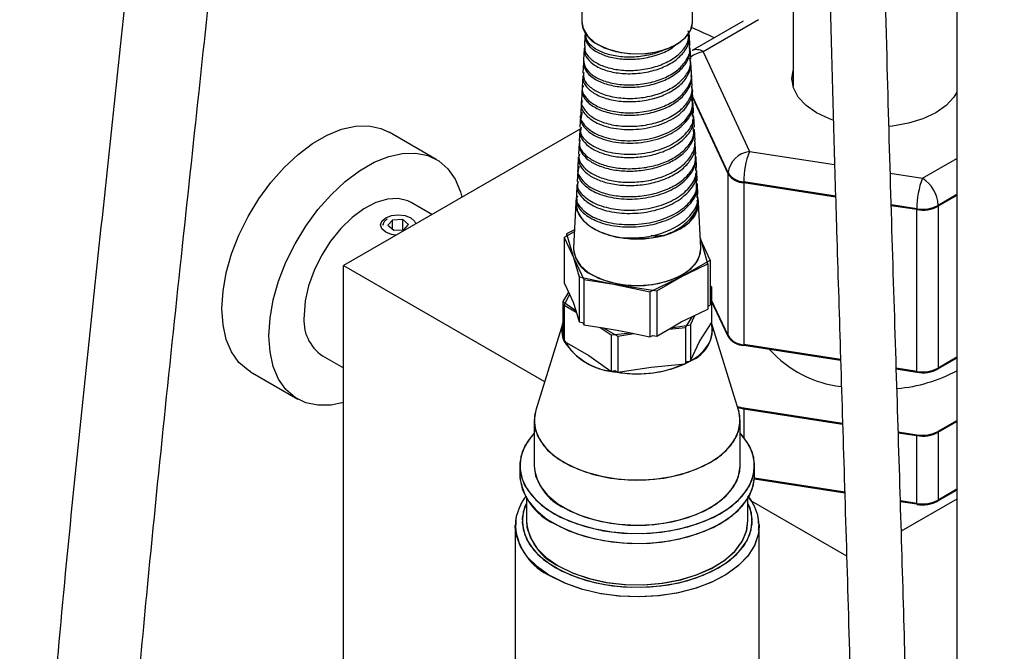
# Model space of a CAD drawing. Header units: inches. Extents: x 0.6 to 33.8, y 0 to 21.7.
# Tile 121 of 172: x 29.829 to 30.939, y 11.326 to 12.039. Entities that reach past the tile are written whole.
import ezdxf

# ---------------------------------------------------------------- set-up
doc = ezdxf.new("R2010")
doc.units = ezdxf.units.IN
doc.header["$MEASUREMENT"] = 0

msp = doc.modelspace()

# ---------------------------------------------------------------- linework, layer by layer
at = {"color": 7, "linetype": 'Continuous'}
for p, q in [((30.8861, 13.4921), (30.8861, 9.8821)), ((30.7012, 12.3231), (30.7012, 11.9639)), ((30.4628, 12.0753), (30.4628, 12.0365)), ((30.4628, 12.0753), (30.4628, 12.0365)), ((30.5878, 12.0365), (30.5878, 12.0753)), ((30.5878, 12.0365), (30.5878, 12.0753)), ((30.6448, 12.0374), (30.5872, 12.0042)), ((30.6621, 12.0389), (30.5997, 12.0029)), ((30.4664, 12.0218), (30.4657, 12.0096)), ((30.5849, 12.0094), (30.5843, 12.0217)), ((30.5844, 12.0067), (30.5842, 12.011)), ((30.4655, 12.0062), (30.4648, 11.9939)), ((30.5857, 11.9945), (30.5851, 12.0067)), ((30.5997, 12.0029), (30.652, 11.8902)), ((30.4647, 11.9912), (30.464, 11.9789)), ((30.5866, 11.9789), (30.5859, 11.9912)), ((30.4639, 11.9754), (30.4632, 11.9632)), ((30.5874, 11.964), (30.5867, 11.9763)), ((30.6999, 11.9717), (30.7012, 11.9806)), ((30.4631, 11.9607), (30.4624, 11.9485)), ((30.5882, 11.9482), (30.5876, 11.9604)), ((30.4622, 11.9449), (30.4616, 11.9326)), ((30.6279, 11.8661), (30.588, 11.952)), ((30.6279, 11.8651), (30.5881, 11.9508)), ((30.589, 11.9334), (30.5884, 11.9456)), ((30.4614, 11.9301), (30.4608, 11.9178)), ((30.5878, 11.9299), (30.5876, 11.9351)), ((30.5899, 11.9177), (30.5892, 11.9299)), ((30.462, 11.9162), (30.1939, 11.7614)), ((30.2985, 11.8814), (30.2455, 11.912)), ((30.4606, 11.9143), (30.46, 11.9021)), ((30.5906, 11.9029), (30.59, 11.9151)), ((30.4598, 11.8995), (30.4592, 11.8872)), ((30.4608, 11.9035), (30.4604, 11.8995)), ((30.5915, 11.8871), (30.5908, 11.8993)), ((30.652, 11.8902), (30.7481, 11.8754)), ((30.4589, 11.8837), (30.4583, 11.8715)), ((30.5923, 11.8721), (30.5917, 11.8843)), ((30.8472, 11.86), (30.8861, 11.8825)), ((30.4582, 11.8688), (30.4575, 11.8565)), ((30.5914, 11.8688), (30.5913, 11.8731)), ((30.5931, 11.8566), (30.5925, 11.8688)), ((30.6279, 11.6824), (30.6279, 11.8661)), ((30.6279, 11.6813), (30.6279, 11.8651)), ((30.8109, 11.8657), (30.8472, 11.86)), ((30.4574, 11.8531), (30.4567, 11.8409)), ((30.5939, 11.8417), (30.5932, 11.8539)), ((30.6455, 11.8559), (30.6455, 11.6722)), ((30.7491, 11.8399), (30.6455, 11.8559)), ((30.6455, 11.8549), (30.6455, 11.6711)), ((30.7491, 11.8388), (30.6455, 11.8549)), ((30.593, 11.8379), (30.5926, 11.8432)), ((30.8861, 11.8417), (30.8649, 11.8294)), ((30.2938, 11.8191), (30.2704, 11.8327)), ((30.4562, 11.8326), (30.4535, 11.7816)), ((30.4562, 11.8326), (30.4535, 11.7816)), ((30.4565, 11.8384), (30.4562, 11.8327)), ((30.4579, 11.84), (30.4577, 11.8384)), ((30.5937, 11.8255), (30.5944, 11.8325)), ((30.5944, 11.8325), (30.5941, 11.838)), ((30.5972, 11.7816), (30.5944, 11.8326)), ((30.5972, 11.7816), (30.5944, 11.8326)), ((30.8407, 11.8257), (30.8119, 11.8301)), ((30.8861, 11.8407), (30.8649, 11.8284)), ((30.8407, 11.8247), (30.812, 11.8291)), ((30.8407, 11.642), (30.8407, 11.8257)), ((30.8407, 11.6409), (30.8407, 11.8247)), ((30.8649, 11.8294), (30.8649, 11.6457)), ((30.8649, 11.8284), (30.8649, 11.6447)), ((30.2493, 11.8129), (30.2442, 11.8069)), ((30.2609, 11.8133), (30.2493, 11.8129)), ((30.2493, 11.8025), (30.2493, 11.8129)), ((30.2673, 11.8078), (30.2609, 11.8133)), ((30.2609, 11.8017), (30.2609, 11.8133)), ((30.2621, 11.8018), (30.2673, 11.8078)), ((30.2357, 11.8073), (30.2357, 11.8065)), ((30.2442, 11.8069), (30.2506, 11.8013)), ((30.2506, 11.8013), (30.2621, 11.8018)), ((30.4544, 11.7996), (30.4431, 11.7931)), ((30.4546, 11.8018), (30.4454, 11.7974)), ((30.4454, 11.7974), (30.4598, 11.7489)), ((30.4454, 11.7974), (30.4454, 11.7945)), ((30.5567, 11.7958), (30.5692, 11.8005)), ((30.4431, 11.7931), (30.4651, 11.7456)), ((30.4431, 11.7931), (30.4431, 11.742)), ((30.5024, 11.7937), (30.5082, 11.7927)), ((30.6052, 11.7633), (30.5966, 11.7923)), ((30.6076, 11.7676), (30.5966, 11.7912)), ((30.5397, 11.7319), (30.6052, 11.7633)), ((30.5474, 11.7329), (30.6076, 11.7676)), ((30.6052, 11.7633), (30.6052, 11.7123)), ((30.6076, 11.7676), (30.6076, 11.7166)), ((30.1939, 11.7614), (30.4209, 11.6304)), ((30.1939, 10.5366), (30.1939, 11.7614)), ((30.4431, 11.742), (30.449, 11.7293)), ((30.4598, 11.7489), (30.5397, 11.7319)), ((30.4598, 11.7489), (30.4598, 11.6979)), ((30.4651, 11.7456), (30.5474, 11.7329)), ((30.4651, 11.7456), (30.4651, 11.6946)), ((30.448, 11.7314), (30.4414, 11.721)), ((30.5397, 11.7319), (30.5397, 11.6809)), ((30.5474, 11.7329), (30.5474, 11.6818)), ((30.6093, 11.7376), (30.6076, 11.7388)), ((30.6076, 11.735), (30.6093, 11.7376)), ((30.6093, 11.7376), (30.6093, 11.6968)), ((30.4414, 11.721), (30.4414, 11.6802)), ((30.4414, 11.721), (30.456, 11.7109)), ((30.449, 11.7293), (30.4431, 11.7166)), ((30.449, 11.7293), (30.4532, 11.7202)), ((30.4532, 11.7202), (30.456, 11.7109)), ((30.6279, 11.6824), (30.6093, 11.7225)), ((30.6279, 11.6813), (30.6093, 11.7214)), ((30.4431, 11.7166), (30.4431, 11.6758)), ((30.4431, 11.7166), (30.4566, 11.7088)), ((30.456, 11.7109), (30.4598, 11.6979)), ((30.5876, 11.7039), (30.6052, 11.7123)), ((30.6052, 11.7152), (30.6076, 11.7166)), ((30.4598, 11.6979), (30.464, 11.697)), ((30.464, 11.697), (30.4651, 11.6946)), ((30.5635, 11.6911), (30.5751, 11.6978)), ((30.5751, 11.6978), (30.5876, 11.7039)), ((30.5797, 11.6915), (30.5876, 11.7039)), ((30.5855, 11.6946), (30.5905, 11.7052)), ((30.5957, 11.6756), (30.6092, 11.6967)), ((30.6092, 11.6967), (30.6093, 11.6968)), ((30.6397, 11.5983), (30.6092, 11.6967)), ((30.6397, 11.5983), (30.6092, 11.6967)), ((30.4414, 11.6965), (30.4109, 11.5983)), ((30.4414, 11.6965), (30.4109, 11.5983)), ((30.4651, 11.6946), (30.4871, 11.6911)), ((30.4836, 11.6917), (30.4958, 11.6832)), ((30.4871, 11.6911), (30.5029, 11.6887)), ((30.4871, 11.6911), (30.5033, 11.6818)), ((30.5029, 11.6887), (30.5183, 11.6854)), ((30.5474, 11.6818), (30.5635, 11.6911)), ((30.5609, 11.6896), (30.5797, 11.6915)), ((30.5635, 11.6911), (30.5855, 11.6946)), ((30.5797, 11.6915), (30.5797, 11.6507)), ((30.5855, 11.6946), (30.5855, 11.6537)), ((30.4414, 11.6802), (30.4415, 11.6801)), ((30.4415, 11.6801), (30.4431, 11.679)), ((30.4431, 11.6758), (30.4432, 11.6757)), ((30.4432, 11.6757), (30.4708, 11.6598)), ((30.4958, 11.6832), (30.5183, 11.6854)), ((30.4958, 11.6832), (30.4958, 11.6424)), ((30.5033, 11.6818), (30.5217, 11.6847)), ((30.5033, 11.6818), (30.5033, 11.641)), ((30.5183, 11.6854), (30.5397, 11.6809)), ((30.5397, 11.6809), (30.5431, 11.6825)), ((30.5431, 11.6825), (30.5474, 11.6818)), ((30.5856, 11.6538), (30.5957, 11.6756)), ((30.7548, 11.6553), (30.6455, 11.6722)), ((30.7548, 11.6542), (30.6455, 11.6711)), ((30.1704, 11.6595), (30.1939, 11.6459)), ((30.4708, 11.6598), (30.4957, 11.6424)), ((30.5798, 11.6508), (30.5813, 11.6531)), ((30.5813, 11.6531), (30.5854, 11.6537)), ((30.5854, 11.6537), (30.5855, 11.6537)), ((30.5855, 11.6537), (30.5856, 11.6538)), ((30.8861, 11.658), (30.8649, 11.6457)), ((30.8861, 11.6569), (30.8649, 11.6447)), ((30.0892, 11.6414), (30.1423, 11.6108)), ((30.4957, 11.6424), (30.4958, 11.6424)), ((30.4958, 11.6424), (30.4959, 11.6424)), ((30.4959, 11.6424), (30.5001, 11.6428)), ((30.5001, 11.6428), (30.5032, 11.6411)), ((30.5034, 11.641), (30.5411, 11.6469)), ((30.5411, 11.6469), (30.5796, 11.6507)), ((30.5796, 11.6507), (30.5797, 11.6507)), ((30.5797, 11.6507), (30.5798, 11.6508)), ((30.8407, 11.642), (30.8176, 11.6455)), ((30.8407, 11.6409), (30.8176, 11.6445)), ((30.5032, 11.6411), (30.5033, 11.641)), ((30.5033, 11.641), (30.5034, 11.641)), ((30.6455, 11.6007), (30.757, 11.5835)), ((30.6455, 11.6007), (30.6455, 11.5675)), ((30.6455, 11.5997), (30.7571, 11.5824)), ((30.6455, 11.5997), (30.6455, 11.5675)), ((30.4091, 11.5864), (30.4091, 11.5354)), ((30.4091, 11.5864), (30.4091, 11.5354)), ((30.6416, 11.5354), (30.6416, 11.5864)), ((30.6416, 11.5354), (30.6416, 11.5864)), ((30.8649, 11.5743), (30.8861, 11.5865)), ((30.8649, 11.5732), (30.8861, 11.5855)), ((30.8198, 11.5738), (30.8407, 11.5705)), ((30.8199, 11.5727), (30.8407, 11.5695)), ((30.8407, 11.493), (30.8407, 11.5705)), ((30.8407, 11.4919), (30.8407, 11.5695)), ((30.8649, 11.5743), (30.8649, 11.4967)), ((30.8649, 11.5732), (30.8649, 11.4957)), ((30.3928, 11.5354), (30.3928, 11.5242)), ((30.3928, 11.5354), (30.3928, 11.5242)), ((30.6578, 11.5242), (30.6578, 11.5354)), ((30.6578, 11.5242), (30.6578, 11.5354)), ((30.7595, 11.5045), (30.6576, 11.5203)), ((30.7594, 11.5055), (30.6577, 11.5213)), ((30.8861, 11.5089), (30.8649, 11.4967)), ((30.8861, 11.5079), (30.8649, 11.4957)), ((30.4003, 11.4988), (30.4003, 11.4731)), ((30.4003, 11.4988), (30.4003, 11.4731)), ((30.6503, 11.4731), (30.6503, 11.4988)), ((30.6503, 11.4731), (30.6503, 11.4988)), ((30.8861, 11.4977), (30.8233, 11.4614)), ((30.6539, 11.4958), (30.7616, 11.4337)), ((30.8407, 11.493), (30.8223, 11.4958)), ((30.8407, 11.4919), (30.8223, 11.4948)), ((30.3878, 11.4668), (30.3878, 11.1222)), ((30.3878, 11.4668), (30.3878, 11.1222)), ((30.6628, 11.4668), (30.6627, 11.4635)), ((30.6628, 11.4692), (30.6628, 11.4668)), ((30.6628, 11.1222), (30.6628, 11.4668)), ((30.6628, 11.1222), (30.6628, 11.4668))]:
    msp.add_line(p, q, dxfattribs=at)
at = {"color": 7, "linetype": 'Continuous', "flags": 128}
for points in [[(30.4628, 12.0365), (30.4642, 12.029), (30.4691, 12.0208), (30.4772, 12.0135), (30.4882, 12.0075), (30.5013, 12.0032), (30.5158, 12.0009), (30.5309, 12.0006), (30.5456, 12.0024), (30.5592, 12.0062), (30.5708, 12.0118), (30.5797, 12.0188), (30.5855, 12.0268), (30.5878, 12.0354), (30.5878, 12.0365)], [(30.4811, 12.011), (30.493, 12.0057), (30.5067, 12.0021), (30.5215, 12.0005), (30.5366, 12.0011), (30.551, 12.0036), (30.5639, 12.0081), (30.5745, 12.0143), (30.5823, 12.0217), (30.5868, 12.03), (30.5878, 12.0365)], [(30.746, 11.9257), (30.7421, 11.9271), (30.7277, 11.9339), (30.7159, 11.9423), (30.7071, 11.9517), (30.7017, 11.962), (30.6999, 11.9727), (30.7012, 11.9816)], [(30.8861, 11.9573), (30.8827, 11.9517), (30.8739, 11.9423), (30.8621, 11.9339), (30.8477, 11.9271), (30.8313, 11.9221), (30.8134, 11.9189), (30.8096, 11.9185)], [(30.0569, 11.7129), (30.0581, 11.7326), (30.0618, 11.7534), (30.0678, 11.7746), (30.0761, 11.7959), (30.0864, 11.8167), (30.0985, 11.8367), (30.1121, 11.8553), (30.127, 11.8722), (30.1428, 11.8869), (30.1591, 11.8992), (30.1756, 11.9087), (30.1919, 11.9153), (30.2077, 11.9188), (30.2226, 11.9191), (30.2362, 11.9162), (30.2455, 11.912)], [(30.1099, 11.6823), (30.1111, 11.702), (30.1148, 11.7227), (30.1208, 11.744), (30.1291, 11.7653), (30.1394, 11.7861), (30.1515, 11.8061), (30.1651, 11.8247), (30.18, 11.8415), (30.1958, 11.8563), (30.2121, 11.8685), (30.2286, 11.8781), (30.245, 11.8847), (30.2607, 11.8881), (30.2756, 11.8885), (30.2893, 11.8856), (30.3014, 11.8796), (30.3117, 11.8707), (30.3199, 11.8589), (30.326, 11.8446), (30.3276, 11.8386)], [(30.2704, 11.8327), (30.2667, 11.8345), (30.2557, 11.8372), (30.2435, 11.8366), (30.2304, 11.8327), (30.217, 11.8257), (30.2037, 11.8158), (30.191, 11.8034), (30.1794, 11.7889), (30.1692, 11.7729), (30.1609, 11.7559), (30.1547, 11.7385), (30.1509, 11.7215), (30.1497, 11.7053)], [(30.4562, 11.8326), (30.4562, 11.8316), (30.4579, 11.8226), (30.463, 11.8141), (30.4713, 11.8065), (30.4823, 11.8001), (30.4956, 11.7953), (30.5104, 11.7924), (30.5259, 11.7915), (30.5414, 11.7926), (30.5561, 11.7956), (30.5692, 11.8005)], [(30.5024, 11.7937), (30.5176, 11.7917), (30.5332, 11.7917), (30.5485, 11.7938), (30.5625, 11.7977), (30.5746, 11.8034), (30.5842, 11.8105), (30.5909, 11.8187), (30.5941, 11.8275), (30.5944, 11.8326)], [(30.2416, 11.7992), (30.2373, 11.8029), (30.2357, 11.8073), (30.2373, 11.8117), (30.2416, 11.8155), (30.2481, 11.818), (30.2557, 11.8189), (30.2634, 11.818), (30.2699, 11.8155), (30.2742, 11.8117), (30.2756, 11.8086)], [(30.2535, 11.7959), (30.2481, 11.7967), (30.2416, 11.7992)], [(30.4535, 11.7816), (30.4535, 11.7795), (30.4556, 11.7703), (30.4612, 11.7616), (30.47, 11.7538), (30.4816, 11.7474), (30.4954, 11.7426), (30.5107, 11.7397), (30.5267, 11.7389), (30.5427, 11.7401), (30.5578, 11.7433), (30.5712, 11.7484), (30.5824, 11.7551), (30.5907, 11.7631), (30.5957, 11.7719), (30.5972, 11.7812), (30.5972, 11.7816)], [(30.4745, 11.751), (30.4871, 11.7452), (30.5016, 11.7412), (30.5173, 11.7391), (30.5334, 11.7391), (30.5491, 11.7412), (30.5636, 11.7452), (30.5761, 11.751), (30.5862, 11.7583), (30.5932, 11.7666), (30.5967, 11.7757), (30.5972, 11.7816)], [(30.0892, 11.6414), (30.0864, 11.6432), (30.0761, 11.6521), (30.0678, 11.6639), (30.0618, 11.6781), (30.0581, 11.6946), (30.0569, 11.7129)], [(30.5798, 11.6508), (30.5878, 11.6552), (30.5948, 11.6601), (30.6006, 11.6656), (30.6051, 11.6715), (30.6083, 11.6776), (30.61, 11.6839), (30.6103, 11.6903), (30.6092, 11.6967)], [(30.1939, 11.6069), (30.18, 11.604), (30.1651, 11.6037), (30.1515, 11.6066), (30.1394, 11.6125), (30.1291, 11.6215), (30.1208, 11.6333), (30.1148, 11.6475), (30.1111, 11.664), (30.1099, 11.6823)], [(30.4109, 11.5983), (30.4091, 11.5868), (30.4107, 11.5751), (30.4159, 11.5638), (30.4243, 11.5532), (30.4359, 11.5436), (30.4501, 11.5352), (30.4667, 11.5285), (30.485, 11.5235), (30.5045, 11.5204), (30.5247, 11.5193), (30.5449, 11.5203), (30.5645, 11.5232), (30.5829, 11.5281), (30.5996, 11.5348), (30.614, 11.543), (30.6257, 11.5526), (30.6344, 11.5631), (30.6397, 11.5744), (30.6416, 11.5861), (30.6399, 11.5977), (30.6397, 11.5983)], [(30.4109, 11.5983), (30.4095, 11.5923), (30.4095, 11.5806), (30.413, 11.5691), (30.42, 11.5581), (30.4301, 11.5479), (30.4431, 11.539)], [(30.4431, 11.539), (30.4586, 11.5315), (30.4762, 11.5256), (30.4952, 11.5216), (30.5152, 11.5196), (30.5355, 11.5196), (30.5554, 11.5216), (30.5744, 11.5256), (30.592, 11.5315), (30.6075, 11.539), (30.6205, 11.5479), (30.6307, 11.5581), (30.6376, 11.5691), (30.6411, 11.5806), (30.6411, 11.5923), (30.6397, 11.5983)], [(30.4091, 11.5721), (30.4069, 11.5697), (30.3987, 11.5579), (30.394, 11.5456), (30.3929, 11.533), (30.3954, 11.5204), (30.4014, 11.5083), (30.4108, 11.4969), (30.4234, 11.4865), (30.4387, 11.4775), (30.4564, 11.4701), (30.476, 11.4644), (30.4969, 11.4607), (30.5186, 11.459), (30.5404, 11.4594), (30.5619, 11.4619), (30.5824, 11.4663), (30.6013, 11.4727), (30.6181, 11.4808), (30.6324, 11.4903), (30.6438, 11.5011), (30.6519, 11.5129), (30.6566, 11.5252), (30.6578, 11.5378), (30.6553, 11.5504), (30.6492, 11.5625), (30.6416, 11.5721)], [(30.4091, 11.5721), (30.4019, 11.5632), (30.3956, 11.5511), (30.3929, 11.5386), (30.3938, 11.5259), (30.3983, 11.5136), (30.4063, 11.5018), (30.4175, 11.4909), (30.4316, 11.4813)], [(30.4316, 11.4813), (30.4483, 11.4731), (30.4671, 11.4667), (30.4875, 11.4621), (30.5089, 11.4595), (30.5308, 11.459), (30.5525, 11.4605), (30.5735, 11.4641), (30.5931, 11.4697), (30.611, 11.477), (30.6264, 11.486), (30.6391, 11.4962), (30.6488, 11.5076), (30.655, 11.5197), (30.6577, 11.5322), (30.6568, 11.5449), (30.6523, 11.5572), (30.6444, 11.569), (30.6416, 11.5721)], [(30.4091, 11.5354), (30.4107, 11.5241), (30.4159, 11.5128), (30.4243, 11.5021), (30.4359, 11.4925), (30.4501, 11.4842), (30.4667, 11.4774), (30.485, 11.4724), (30.5045, 11.4694), (30.5247, 11.4683), (30.5449, 11.4692), (30.5645, 11.4722), (30.5829, 11.4771), (30.5996, 11.4838), (30.614, 11.492), (30.6257, 11.5015), (30.6344, 11.5121), (30.6397, 11.5234), (30.6416, 11.535), (30.6416, 11.5354)], [(30.4431, 11.4879), (30.4586, 11.4804), (30.4762, 11.4746), (30.4952, 11.4706), (30.5152, 11.4685), (30.5355, 11.4685), (30.5554, 11.4706), (30.5744, 11.4746), (30.592, 11.4804), (30.6075, 11.4879), (30.6205, 11.4969), (30.6307, 11.507), (30.6376, 11.518), (30.6411, 11.5295), (30.6416, 11.5354)], [(30.3928, 11.5242), (30.3929, 11.5217), (30.3954, 11.5092), (30.4014, 11.4971), (30.4108, 11.4856), (30.4234, 11.4753), (30.4387, 11.4663), (30.4564, 11.4588), (30.476, 11.4532), (30.4969, 11.4495), (30.5186, 11.4478), (30.5404, 11.4482), (30.5619, 11.4506), (30.5824, 11.4551), (30.6013, 11.4615), (30.6181, 11.4696), (30.6324, 11.4791), (30.6438, 11.4899), (30.6519, 11.5016), (30.6566, 11.514), (30.6578, 11.5242)], [(30.4316, 11.4701), (30.4483, 11.4619), (30.4671, 11.4554), (30.4875, 11.4509), (30.5089, 11.4483), (30.5308, 11.4477), (30.5525, 11.4493), (30.5735, 11.4529), (30.5931, 11.4585), (30.611, 11.4658), (30.6264, 11.4747), (30.6391, 11.485), (30.6488, 11.4964), (30.655, 11.5085), (30.6577, 11.521), (30.6578, 11.5242)], [(30.4003, 11.4932), (30.3967, 11.4831), (30.3956, 11.4708), (30.3981, 11.4585), (30.404, 11.4466), (30.4132, 11.4354), (30.4255, 11.4253), (30.4405, 11.4164), (30.4578, 11.4092), (30.477, 11.4036), (30.4975, 11.4), (30.5187, 11.3983), (30.5401, 11.3987), (30.5611, 11.4011), (30.5812, 11.4055), (30.5997, 11.4118), (30.6162, 11.4197), (30.6302, 11.429), (30.6413, 11.4396), (30.6493, 11.4511), (30.6539, 11.4631), (30.655, 11.4755), (30.6526, 11.4878), (30.6499, 11.494)], [(30.4003, 11.4932), (30.3983, 11.4885), (30.3957, 11.4762), (30.3966, 11.4639), (30.401, 11.4518), (30.4088, 11.4402), (30.4197, 11.4296), (30.4336, 11.4202)], [(30.4336, 11.4202), (30.4499, 11.4122), (30.4683, 11.4058), (30.4883, 11.4013), (30.5093, 11.3988), (30.5307, 11.3983), (30.5519, 11.3998), (30.5725, 11.4034), (30.5917, 11.4088), (30.6092, 11.416), (30.6243, 11.4247), (30.6368, 11.4348), (30.6462, 11.4459), (30.6523, 11.4578), (30.655, 11.47), (30.6541, 11.4824), (30.6503, 11.4932)], [(30.3878, 11.4668), (30.3878, 11.4684), (30.3879, 11.4686)], [(30.6628, 11.4668), (30.6619, 11.4579), (30.6577, 11.4454), (30.65, 11.4334), (30.6391, 11.4223), (30.6253, 11.4123), (30.6088, 11.4037), (30.5902, 11.3968), (30.5699, 11.3917), (30.5485, 11.3886), (30.5265, 11.3874), (30.5044, 11.3883), (30.4829, 11.3913), (30.4624, 11.3962), (30.4436, 11.4029), (30.4269, 11.4113), (30.4128, 11.4212), (30.4016, 11.4322), (30.3936, 11.4441), (30.389, 11.4566), (30.3878, 11.4661)], [(30.4003, 11.4731), (30.4009, 11.466), (30.4048, 11.454), (30.4121, 11.4425), (30.4227, 11.4319), (30.4363, 11.4225), (30.4524, 11.4145), (30.4706, 11.4083), (30.4904, 11.4038), (30.5111, 11.4014), (30.5323, 11.4011), (30.5533, 11.4028), (30.5735, 11.4065), (30.5923, 11.4122), (30.6092, 11.4196), (30.6236, 11.4286), (30.6353, 11.4388), (30.6437, 11.45), (30.6488, 11.4619), (30.6503, 11.4731)], [(30.6627, 11.4635), (30.6621, 11.4588), (30.6581, 11.4463), (30.6507, 11.4342), (30.64, 11.423), (30.6264, 11.413), (30.6101, 11.4043), (30.5917, 11.3973), (30.5715, 11.392), (30.5501, 11.3887), (30.5281, 11.3874), (30.506, 11.3882), (30.4844, 11.391), (30.4639, 11.3958), (30.4449, 11.4024), (30.4281, 11.4107)], [(30.4369, 11.4221), (30.4531, 11.4142), (30.4714, 11.408), (30.4913, 11.4037), (30.5121, 11.4014), (30.5333, 11.4011), (30.5542, 11.4029), (30.5744, 11.4068), (30.5931, 11.4125), (30.6099, 11.42), (30.6242, 11.429), (30.6357, 11.4393), (30.644, 11.4505), (30.6489, 11.4624), (30.6503, 11.4731)]]:
    msp.add_lwpolyline(points, dxfattribs=at)
at = {"color": 7, "linetype": 'Continuous'}
for centre, radius, start, end in [((30.493, 12.0389), 0.0303, 184.4583, 246.8619), ((30.6046, 11.972), 0.0313, 98.959, 127.8083), ((30.5924, 11.9927), 0.0126, 54.3824, 114.3071), ((30.6549, 11.8632), 0.0271, 96.0248, 173.9769), ((30.7409, 11.8557), 0.0954, 158.7728, 179.8941), ((30.6469, 11.8787), 0.0228, 213.4389, 266.5665), ((30.6469, 11.8776), 0.0228, 213.4389, 266.5665), ((30.9361, 11.8255), 0.0954, 158.7728, 179.8941), ((30.8265, 11.8277), 0.0384, 2.6055, 57.3945), ((30.8472, 11.8635), 0.0384, 260.2289, 297.3572), ((30.8472, 11.8625), 0.0384, 260.2289, 297.3572), ((30.4883, 11.783), 0.0349, 182.2843, 246.646), ((30.1975, 11.6993), 0.0482, 172.9359, 235.7519), ((30.4691, 11.6885), 0.0288, 162.541, 196.5353), ((30.4695, 11.6885), 0.0293, 162.7114, 205.5237), ((30.5717, 11.6894), 0.0382, 291.3505, 11.7184), ((30.5025, 11.7101), 0.068, 206.1299, 264.2586), ((30.5079, 11.7186), 0.0777, 213.52, 266.4854), ((30.6469, 11.6949), 0.0228, 213.4389, 266.5665), ((30.6469, 11.6939), 0.0228, 213.4389, 266.5665), ((30.7698, 11.7515), 0.1274, 221.7634, 263.4624), ((30.5255, 11.7698), 0.1306, 260.2858, 297.3003), ((30.5251, 11.7751), 0.1359, 257.6236, 293.6561), ((30.8019, 11.8026), 0.1808, 275.3057, 297.7579), ((30.8472, 11.6798), 0.0384, 260.2289, 297.3572), ((30.8472, 11.6788), 0.0384, 260.2289, 297.3572), ((30.6508, 11.6361), 0.0358, 249.6985, 261.5031), ((30.6509, 11.6353), 0.036, 250.3464, 261.4834), ((30.8472, 11.6083), 0.0384, 260.2289, 297.3572), ((30.8472, 11.6073), 0.0384, 260.2289, 297.3572), ((30.4672, 11.5411), 0.0584, 185.6534, 245.6668), ((30.4596, 11.5311), 0.0671, 185.932, 245.3881), ((30.8472, 11.5308), 0.0384, 260.2289, 297.3572), ((30.8472, 11.5297), 0.0384, 260.2289, 297.3572), ((30.4558, 11.473), 0.0682, 185.2509, 246.0693), ((30.4631, 11.4795), 0.0631, 185.7958, 245.5244)]:
    msp.add_arc(centre, radius, start, end, dxfattribs=at)
for points, knots in [([(29.8813, 9.2409), (29.8814, 9.241), (29.8888, 9.2447), (29.9049, 9.2509), (29.9307, 9.2594), (29.9601, 9.267), (29.994, 9.2738), (30.0325, 9.2797), (30.076, 9.2848), (30.1202, 9.289), (30.163, 9.2926), (30.2036, 9.2961), (30.2427, 9.2998), (30.2794, 9.3041), (30.3122, 9.3089), (30.34, 9.3142), (30.3634, 9.3194), (30.3854, 9.325), (30.4082, 9.3317), (30.4341, 9.3405), (30.4628, 9.3521), (30.4932, 9.3666), (30.5219, 9.3831), (30.547, 9.4002), (30.571, 9.4192), (30.5952, 9.4414), (30.6195, 9.4681), (30.6411, 9.4964), (30.6607, 9.5265), (30.6798, 9.5607), (30.6991, 9.6023), (30.7157, 9.6455), (30.7294, 9.6874), (30.7399, 9.7232), (30.7488, 9.7567), (30.756, 9.786), (30.7616, 9.8107), (30.766, 9.8315), (30.77, 9.8508), (30.7748, 9.8754), (30.7807, 9.9081), (30.7876, 9.9501), (30.7946, 9.9978), (30.8043, 10.0735), (30.8148, 10.1761), (30.824, 10.3045), (30.8309, 10.4461), (30.835, 10.6005), (30.8364, 10.767), (30.8355, 10.9312), (30.8331, 11.0861), (30.8298, 11.2326), (30.826, 11.3723), (30.8217, 11.5161), (30.817, 11.6664), (30.812, 11.8238), (30.807, 11.9976), (30.8026, 12.1853), (30.7998, 12.3829), (30.7998, 12.5759), (30.8033, 12.7561), (30.8108, 12.9225), (30.8223, 13.0755), (30.8397, 13.2215), (30.8625, 13.3626), (30.8837, 13.4785), (30.9003, 13.5714), (30.9121, 13.6417), (30.9229, 13.714), (30.932, 13.7908), (30.9381, 13.8697), (30.9402, 13.9516), (30.9376, 14.0363), (30.9305, 14.1104), (30.9215, 14.1711), (30.9134, 14.216), (30.9033, 14.263), (30.8911, 14.3123), (30.8764, 14.3641), (30.8593, 14.4185), (30.8459, 14.4557), (30.839, 14.4747)], [0, 0, 0, 0, 0.000064, 0.005783, 0.01152, 0.017845, 0.025106, 0.033324, 0.04245, 0.051753, 0.060142, 0.068338, 0.07629, 0.083955, 0.09091, 0.096765, 0.101666, 0.106051, 0.111103, 0.116859, 0.123617, 0.131256, 0.139044, 0.145763, 0.15165, 0.159554, 0.167747, 0.175553, 0.182976, 0.191148, 0.200776, 0.211908, 0.219532, 0.227159, 0.233865, 0.23962, 0.244399, 0.248182, 0.25161, 0.255416, 0.262179, 0.269919, 0.278663, 0.288138, 0.3105, 0.332372, 0.353651, 0.381392, 0.408261, 0.434229, 0.459992, 0.481731, 0.503316, 0.525587, 0.549012, 0.573513, 0.598994, 0.630095, 0.661237, 0.691724, 0.721373, 0.747452, 0.772573, 0.797275, 0.822006, 0.846755, 0.859129, 0.871501, 0.883878, 0.896825, 0.910755, 0.923127, 0.936247, 0.950229, 0.956535, 0.963056, 0.969821, 0.976858, 0.984205, 0.991904, 1, 1, 1, 1]), ([(30.7804, 14.4532), (30.786, 14.4377), (30.7968, 14.4078), (30.8109, 14.3644), (30.823, 14.3237), (30.8333, 14.2856), (30.842, 14.25), (30.8522, 14.2035), (30.862, 14.1488), (30.8697, 14.0897), (30.874, 14.0404), (30.8762, 13.9979), (30.8771, 13.9583), (30.8768, 13.9191), (30.8755, 13.8799), (30.8731, 13.8405), (30.8678, 13.7772), (30.8571, 13.6923), (30.8354, 13.561), (30.8063, 13.4058), (30.7769, 13.2277), (30.7568, 13.0489), (30.7452, 12.8708), (30.739, 12.6886), (30.7372, 12.5243), (30.7376, 12.3795), (30.739, 12.2564), (30.7413, 12.136), (30.744, 12.0201), (30.747, 11.9087), (30.7505, 11.7911), (30.7546, 11.6622), (30.7591, 11.5176), (30.7637, 11.3637), (30.7683, 11.1935), (30.772, 11.0101), (30.774, 10.8169), (30.7732, 10.6589), (30.7707, 10.5359), (30.768, 10.4474), (30.7642, 10.36), (30.7593, 10.2757), (30.7534, 10.1968), (30.7468, 10.1252), (30.7397, 10.0612), (30.7324, 10.0044), (30.725, 9.9545), (30.718, 9.9124), (30.7108, 9.8737), (30.7029, 9.8347), (30.6929, 9.7905), (30.6806, 9.7426), (30.6648, 9.689), (30.6446, 9.6328), (30.6188, 9.5774), (30.589, 9.5296), (30.5572, 9.4913), (30.5293, 9.4656), (30.5057, 9.4476), (30.4857, 9.4343), (30.4631, 9.4215), (30.4402, 9.4104), (30.4193, 9.4018), (30.3973, 9.3938), (30.3715, 9.3859), (30.3394, 9.3778), (30.3009, 9.3702), (30.2542, 9.3637), (30.1989, 9.3583), (30.1391, 9.3534), (30.0777, 9.3479), (30.0174, 9.341), (29.9641, 9.3319), (29.9223, 9.3222), (29.9, 9.3149), (29.8903, 9.3117)], [0, 0, 0, 0, 0.006693, 0.012961, 0.018842, 0.024369, 0.02957, 0.03447, 0.044925, 0.053978, 0.061426, 0.067828, 0.074114, 0.080498, 0.086996, 0.093622, 0.100387, 0.119452, 0.138311, 0.171226, 0.204039, 0.233469, 0.263134, 0.292798, 0.322564, 0.342421, 0.362174, 0.381317, 0.399665, 0.417157, 0.434109, 0.455386, 0.478268, 0.502705, 0.528622, 0.559536, 0.590836, 0.622345, 0.637218, 0.652075, 0.666896, 0.681632, 0.695499, 0.708169, 0.719678, 0.730063, 0.739362, 0.747609, 0.754049, 0.761762, 0.770727, 0.780886, 0.791686, 0.805582, 0.819524, 0.833148, 0.845529, 0.856814, 0.862037, 0.868037, 0.874869, 0.881355, 0.886799, 0.891228, 0.89819, 0.905685, 0.91386, 0.924285, 0.935971, 0.948604, 0.961243, 0.973632, 0.985607, 0.993752, 1, 1, 1, 1]), ([(29.9663, 12.2445), (29.9648, 12.2296), (29.9581, 12.1589), (29.9445, 12.0307), (29.9263, 11.8599), (29.9078, 11.6876), (29.8898, 11.5139), (29.8729, 11.34), (29.8577, 11.1659), (29.8473, 11.0261), (29.8406, 10.9213), (29.8367, 10.8508), (29.833, 10.7754), (29.8295, 10.6876), (29.8266, 10.5851), (29.8246, 10.4678), (29.8238, 10.3405), (29.8238, 10.2209), (29.8242, 10.1121), (29.8246, 10.0164), (29.8247, 9.9364), (29.8246, 9.8726), (29.8243, 9.825), (29.8237, 9.778), (29.8229, 9.7318), (29.8216, 9.6864), (29.8205, 9.6578), (29.8198, 9.6434)], [0, 0, 0, 0, 0.019822, 0.093804, 0.167254, 0.239812, 0.31124, 0.381498, 0.449002, 0.515006, 0.540508, 0.565771, 0.592666, 0.622636, 0.660262, 0.701469, 0.745955, 0.793269, 0.826088, 0.859688, 0.893881, 0.911161, 0.928559, 0.94609, 0.963792, 0.981728, 1, 1, 1, 1]), ([(29.9135, 9.6391), (29.9142, 9.6554), (29.9155, 9.6872), (29.9168, 9.7371), (29.9176, 9.7865), (29.9181, 9.8352), (29.9184, 9.8826), (29.9185, 9.9394), (29.9184, 10.0039), (29.9181, 10.074), (29.9179, 10.1365), (29.9177, 10.1919), (29.9175, 10.2925), (29.9178, 10.4153), (29.9198, 10.561), (29.9229, 10.6798), (29.9282, 10.81), (29.9361, 10.9505), (29.9466, 11.1003), (29.9587, 11.2467), (29.9738, 11.4104), (29.9918, 11.5898), (30.0123, 11.7826), (30.0321, 11.9679), (30.0474, 12.111), (30.0553, 12.1918), (30.0575, 12.2143)], [0, 0, 0, 0, 0.020746, 0.040551, 0.059531, 0.077743, 0.095204, 0.111907, 0.139529, 0.164499, 0.186613, 0.205684, 0.223086, 0.292775, 0.335068, 0.377588, 0.420078, 0.476995, 0.534024, 0.591191, 0.648372, 0.730283, 0.812021, 0.892043, 0.969959, 1, 1, 1, 1]), ([(30.5858, 12.0309), (30.5866, 12.0306), (30.5954, 12.0267), (30.6043, 12.0226), (30.6125, 12.0187)], [0, 0, 0, 0, 0.087986, 1, 1, 1, 1]), ([(30.4668, 12.0096), (30.4663, 12.0085), (30.4644, 12.0045), (30.4671, 11.9971), (30.4745, 11.9888), (30.4873, 11.9823), (30.5035, 11.9784), (30.5218, 11.9777), (30.5404, 11.9803), (30.5575, 11.9861), (30.5714, 11.9948), (30.5809, 12.0055), (30.5852, 12.0165), (30.5837, 12.0235), (30.583, 12.0265)], [0, 0, 0, 0, 0.033023, 0.123571, 0.214003, 0.30429, 0.394498, 0.484534, 0.574492, 0.664305, 0.753997, 0.843587, 0.93302, 1, 1, 1, 1]), ([(30.4664, 12.0096), (30.4662, 12.0079), (30.4657, 12.0031), (30.4711, 11.9956), (30.4817, 11.9883), (30.4966, 11.9833), (30.5142, 11.9813), (30.5328, 11.9825), (30.5506, 11.987), (30.566, 11.9945), (30.5774, 12.0044), (30.5838, 12.0151), (30.5836, 12.0222), (30.5836, 12.0253)], [0, 0, 0, 0, 0.0543637, 0.1517489, 0.2490389, 0.3461835, 0.4431887, 0.5400945, 0.6368203, 0.7334695, 0.8299448, 0.9263094, 1, 1, 1, 1]), ([(30.4671, 12.0251), (30.4667, 12.0223), (30.4659, 12.0165), (30.4716, 12.008), (30.4822, 12.0008), (30.4969, 11.9958), (30.5143, 11.9939), (30.5328, 11.9951), (30.5502, 11.9997), (30.5629, 12.0053), (30.5678, 12.0099), (30.5692, 12.0112)], [0, 0, 0, 0, 0.111554, 0.232421, 0.353167, 0.473731, 0.59412, 0.714385, 0.834424, 0.954366, 1, 1, 1, 1]), ([(30.467, 12.0244), (30.467, 12.0222), (30.4669, 12.0169), (30.4734, 12.0092), (30.4847, 12.0024), (30.5, 11.998), (30.5177, 11.9965), (30.5359, 11.9985), (30.5496, 12.002), (30.5557, 12.0054), (30.5571, 12.0062)], [0, 0, 0, 0, 0.1056426, 0.2482538, 0.3907329, 0.5329377, 0.6750217, 0.816866, 0.9585234, 1, 1, 1, 1]), ([(30.4649, 11.9939), (30.4653, 11.9909), (30.466, 11.9847), (30.4741, 11.9763), (30.4868, 11.9698), (30.5033, 11.9658), (30.5218, 11.9651), (30.5405, 11.9677), (30.5578, 11.9735), (30.572, 11.9823), (30.5814, 11.9931), (30.5855, 12.0026), (30.5845, 12.008), (30.5843, 12.0094)], [0, 0, 0, 0, 0.095332, 0.192706, 0.289926, 0.387063, 0.484015, 0.580886, 0.677601, 0.774187, 0.870665, 0.966975, 1, 1, 1, 1]), ([(30.4649, 11.9932), (30.4649, 11.9901), (30.4649, 11.9838), (30.4722, 11.9751), (30.484, 11.9681), (30.5, 11.9637), (30.5183, 11.9622), (30.5372, 11.9643), (30.5549, 11.9696), (30.5698, 11.9778), (30.58, 11.9884), (30.5851, 11.9976), (30.5846, 12.003), (30.5845, 12.0042)], [0, 0, 0, 0, 0.097502, 0.194929, 0.292178, 0.389329, 0.486341, 0.583212, 0.679989, 0.776586, 0.873108, 0.969462, 1, 1, 1, 1]), ([(30.4653, 11.9795), (30.4647, 11.9775), (30.4629, 11.9725), (30.4666, 11.9641), (30.4758, 11.9559), (30.4897, 11.9497), (30.5071, 11.9465), (30.5261, 11.9464), (30.545, 11.9498), (30.5619, 11.9565), (30.5755, 11.9659), (30.5837, 11.9772), (30.587, 11.9876), (30.5852, 11.9937), (30.5845, 11.9958)], [0, 0, 0, 0, 0.056637, 0.146988, 0.237231, 0.327366, 0.417356, 0.507272, 0.59702, 0.686691, 0.776223, 0.865635, 0.954952, 1, 1, 1, 1]), ([(30.4646, 11.9789), (30.4646, 11.9765), (30.4646, 11.9708), (30.4716, 11.9627), (30.4836, 11.9556), (30.4997, 11.9511), (30.5182, 11.9496), (30.5373, 11.9517), (30.5552, 11.957), (30.5703, 11.9653), (30.5807, 11.9759), (30.586, 11.9861), (30.5853, 11.9923), (30.585, 11.9945)], [0, 0, 0, 0, 0.075959, 0.17359, 0.271044, 0.368401, 0.46562, 0.562699, 0.659686, 0.756493, 0.853227, 0.949793, 1, 1, 1, 1]), ([(30.4646, 11.9646), (30.464, 11.9633), (30.462, 11.9588), (30.4648, 11.9508), (30.473, 11.9422), (30.4864, 11.9355), (30.5034, 11.9315), (30.5225, 11.9309), (30.5418, 11.9336), (30.5595, 11.9398), (30.5739, 11.9488), (30.5833, 11.96), (30.5874, 11.9696), (30.5863, 11.9749), (30.5861, 11.9762)], [0, 0, 0, 0, 0.040766, 0.134484, 0.228037, 0.321522, 0.414841, 0.508064, 0.601162, 0.694124, 0.787002, 0.879709, 0.972345, 1, 1, 1, 1]), ([(30.4637, 11.9632), (30.4635, 11.9626), (30.4624, 11.9588), (30.4662, 11.9518), (30.4752, 11.9435), (30.4893, 11.9372), (30.5069, 11.9339), (30.5261, 11.9338), (30.5452, 11.9372), (30.5623, 11.9439), (30.5761, 11.9534), (30.5842, 11.9649), (30.5876, 11.9738), (30.5864, 11.9784), (30.5863, 11.9789)], [0, 0, 0, 0, 0.018644, 0.11614, 0.213521, 0.310786, 0.407896, 0.504928, 0.60178, 0.69855, 0.795171, 0.891664, 0.988056, 1, 1, 1, 1]), ([(30.4637, 11.9476), (30.4631, 11.9464), (30.4604, 11.941), (30.4664, 11.9309), (30.4813, 11.9205), (30.5043, 11.9147), (30.5306, 11.9149), (30.556, 11.9213), (30.5762, 11.9333), (30.5862, 11.9477), (30.5888, 11.9584), (30.587, 11.9632), (30.5868, 11.9638)], [0, 0, 0, 0, 0.035251, 0.158586, 0.281655, 0.40459, 0.52723, 0.649743, 0.771989, 0.894063, 0.985747, 1, 1, 1, 1]), ([(30.4625, 11.9484), (30.4625, 11.9484), (30.4613, 11.9452), (30.4644, 11.9385), (30.4724, 11.9297), (30.486, 11.9229), (30.5032, 11.9189), (30.5225, 11.9183), (30.542, 11.921), (30.5598, 11.9272), (30.5745, 11.9363), (30.5839, 11.9476), (30.588, 11.9573), (30.587, 11.9627), (30.5867, 11.964)], [0, 0, 0, 0, 0.001659, 0.099152, 0.196474, 0.293726, 0.390808, 0.487791, 0.584645, 0.681358, 0.777987, 0.874437, 0.970816, 1, 1, 1, 1]), ([(30.4619, 11.9326), (30.4618, 11.9323), (30.4597, 11.9278), (30.4661, 11.9185), (30.4807, 11.908), (30.5041, 11.9021), (30.5307, 11.9023), (30.5564, 11.9087), (30.5764, 11.9208), (30.5874, 11.9349), (30.5878, 11.9444), (30.5879, 11.9482)], [0, 0, 0, 0, 0.008242, 0.138383, 0.268245, 0.397968, 0.527381, 0.656663, 0.785665, 0.914489, 1, 1, 1, 1]), ([(30.4633, 11.9342), (30.4624, 11.9309), (30.4603, 11.9232), (30.47, 11.9116), (30.4885, 11.9025), (30.5135, 11.8987), (30.5403, 11.9012), (30.5647, 11.9098), (30.5817, 11.9236), (30.5897, 11.9377), (30.5874, 11.9463), (30.5866, 11.9492)], [0, 0, 0, 0, 0.090947, 0.212523, 0.333819, 0.454995, 0.57589, 0.696646, 0.817167, 0.937489, 1, 1, 1, 1]), ([(30.4621, 11.9178), (30.4617, 11.9159), (30.4603, 11.9095), (30.4696, 11.8992), (30.4881, 11.8899), (30.5134, 11.8861), (30.5405, 11.8886), (30.5652, 11.8973), (30.5821, 11.9111), (30.5901, 11.9242), (30.5883, 11.9316), (30.5879, 11.9333)], [0, 0, 0, 0, 0.055926, 0.185899, 0.315573, 0.445123, 0.574374, 0.703478, 0.832333, 0.960978, 1, 1, 1, 1]), ([(30.4616, 11.9176), (30.4611, 11.9154), (30.4599, 11.9103), (30.4637, 11.9022), (30.4721, 11.8944), (30.4845, 11.8882), (30.5, 11.8843), (30.5173, 11.883), (30.5353, 11.8845), (30.5524, 11.8889), (30.5675, 11.8959), (30.5809, 11.9064), (30.5891, 11.9173), (30.5882, 11.9247), (30.588, 11.9265)], [0, 0, 0, 0, 0.062849, 0.14898, 0.235012, 0.320983, 0.406818, 0.49258, 0.578251, 0.663799, 0.749294, 0.834666, 0.962062, 1, 1, 1, 1]), ([(30.4603, 11.8984), (30.4602, 11.8975), (30.4596, 11.8937), (30.4634, 11.8868), (30.4718, 11.8789), (30.4846, 11.8728), (30.5004, 11.8689), (30.518, 11.8677), (30.5362, 11.8694), (30.5535, 11.8739), (30.5685, 11.881), (30.5805, 11.8902), (30.5877, 11.901), (30.5907, 11.9096), (30.5898, 11.9143), (30.5896, 11.9151)], [0, 0, 0, 0, 0.024641, 0.112181, 0.199598, 0.28696, 0.3742, 0.461339, 0.548417, 0.635359, 0.722227, 0.809004, 0.895658, 0.982258, 1, 1, 1, 1]), ([(30.4605, 11.9021), (30.4603, 11.901), (30.4595, 11.8969), (30.4632, 11.8898), (30.4715, 11.8819), (30.4841, 11.8757), (30.4997, 11.8717), (30.5173, 11.8704), (30.5354, 11.8719), (30.5527, 11.8763), (30.5679, 11.8833), (30.5816, 11.8939), (30.5901, 11.9061), (30.5889, 11.9148), (30.5885, 11.9177)], [0, 0, 0, 0, 0.031198, 0.117862, 0.204427, 0.290932, 0.377302, 0.463598, 0.549804, 0.635888, 0.721918, 0.807825, 0.936022, 1, 1, 1, 1]), ([(30.4604, 11.8868), (30.4598, 11.8854), (30.4578, 11.8811), (30.461, 11.8734), (30.4681, 11.8651), (30.48, 11.8582), (30.4952, 11.8536), (30.5127, 11.8515), (30.531, 11.8523), (30.5489, 11.8561), (30.565, 11.8625), (30.5781, 11.8713), (30.5869, 11.8819), (30.5912, 11.8915), (30.5904, 11.8973), (30.5902, 11.8992)], [0, 0, 0, 0, 0.03834, 0.122537, 0.206678, 0.290688, 0.374628, 0.458482, 0.542218, 0.625904, 0.709472, 0.792945, 0.876361, 0.959647, 1, 1, 1, 1]), ([(30.4598, 11.8872), (30.4596, 11.886), (30.4588, 11.8817), (30.4627, 11.8745), (30.4713, 11.8665), (30.4842, 11.8602), (30.5001, 11.8563), (30.518, 11.8551), (30.5363, 11.8567), (30.5538, 11.8613), (30.5689, 11.8685), (30.581, 11.8778), (30.5884, 11.8887), (30.5914, 11.8974), (30.5904, 11.9021), (30.5902, 11.9029)], [0, 0, 0, 0, 0.034805, 0.121393, 0.20786, 0.294275, 0.380568, 0.466764, 0.5529, 0.638902, 0.724832, 0.810673, 0.896393, 0.98206, 1, 1, 1, 1]), ([(30.4586, 11.8715), (30.4585, 11.8711), (30.4572, 11.8677), (30.4606, 11.8611), (30.4675, 11.8526), (30.4796, 11.8457), (30.4949, 11.841), (30.5125, 11.8389), (30.5311, 11.8397), (30.5492, 11.8435), (30.5654, 11.85), (30.5786, 11.8589), (30.5875, 11.8695), (30.5918, 11.8792), (30.5911, 11.8851), (30.5909, 11.887)], [0, 0, 0, 0, 0.009806, 0.096466, 0.183068, 0.269537, 0.355935, 0.442245, 0.528435, 0.614573, 0.700592, 0.786514, 0.872377, 0.958108, 1, 1, 1, 1]), ([(30.4599, 11.8733), (30.459, 11.8703), (30.457, 11.8632), (30.4645, 11.8521), (30.4795, 11.8424), (30.5011, 11.8368), (30.5257, 11.836), (30.5502, 11.8407), (30.5714, 11.8501), (30.586, 11.8634), (30.5926, 11.8771), (30.5912, 11.8857), (30.5907, 11.889)], [0, 0, 0, 0, 0.078275, 0.185719, 0.293016, 0.400155, 0.507147, 0.613982, 0.72067, 0.8272, 0.933583, 1, 1, 1, 1]), ([(30.4588, 11.8561), (30.4582, 11.8544), (30.4559, 11.8487), (30.4614, 11.8386), (30.475, 11.8282), (30.4957, 11.8214), (30.5202, 11.8196), (30.5454, 11.8229), (30.5678, 11.8316), (30.5841, 11.8443), (30.5922, 11.8563), (30.5916, 11.8635), (30.5914, 11.8653)], [0, 0, 0, 0, 0.044992, 0.160109, 0.27506, 0.389854, 0.504483, 0.618955, 0.733261, 0.847411, 0.961395, 1, 1, 1, 1]), ([(30.4586, 11.8565), (30.4582, 11.855), (30.4568, 11.8493), (30.4641, 11.8397), (30.479, 11.8299), (30.5009, 11.8242), (30.5257, 11.8234), (30.5504, 11.8281), (30.5719, 11.8376), (30.5865, 11.851), (30.5928, 11.8633), (30.5919, 11.8703), (30.5917, 11.8721)], [0, 0, 0, 0, 0.0416106, 0.1572979, 0.2728281, 0.3881905, 0.5033957, 0.6184331, 0.7333134, 0.848026, 0.9625814, 1, 1, 1, 1]), ([(30.4573, 11.8408), (30.4571, 11.8402), (30.4554, 11.8354), (30.461, 11.8262), (30.4745, 11.8157), (30.4954, 11.8088), (30.5202, 11.8069), (30.5456, 11.8103), (30.5682, 11.819), (30.5848, 11.8318), (30.5932, 11.8451), (30.5923, 11.8536), (30.592, 11.8566)], [0, 0, 0, 0, 0.017284, 0.132743, 0.248036, 0.363175, 0.478148, 0.592966, 0.707619, 0.822117, 0.936449, 1, 1, 1, 1]), ([(30.4576, 11.837), (30.4573, 11.8355), (30.4563, 11.8299), (30.4639, 11.8203), (30.4797, 11.8106), (30.5021, 11.805), (30.5274, 11.8047), (30.5524, 11.8096), (30.5737, 11.8196), (30.5883, 11.8334), (30.5946, 11.8471), (30.5923, 11.8554), (30.5915, 11.8583)], [0, 0, 0, 0, 0.03753, 0.15076, 0.263827, 0.376743, 0.489496, 0.602098, 0.714538, 0.826827, 0.938953, 1, 1, 1, 1]), ([(30.5082, 11.7927), (30.5157, 11.7926), (30.5305, 11.7924), (30.5535, 11.7974), (30.5742, 11.8071), (30.5887, 11.8209), (30.595, 11.8333), (30.5933, 11.8402), (30.593, 11.8416)], [0, 0, 0, 0, 0.1755799, 0.3509228, 0.5496697, 0.748151, 0.9463489, 1, 1, 1, 1]), ([(30.4563, 11.8327), (30.4563, 11.8306), (30.4564, 11.826), (30.4591, 11.819), (30.4627, 11.8146), (30.4645, 11.8124)], [0, 0, 0, 0, 0.306039, 0.65302, 1, 1, 1, 1]), ([(30.5567, 11.7958), (30.561, 11.7977), (30.5726, 11.8026), (30.5862, 11.8142), (30.5943, 11.8265), (30.5933, 11.8337), (30.5931, 11.8355)], [0, 0, 0, 0, 0.2024201, 0.5458522, 0.8888262, 1, 1, 1, 1]), ([(30.239, 11.8067), (30.2389, 11.8075), (30.2389, 11.8095), (30.2407, 11.8122), (30.2428, 11.8137), (30.2437, 11.8143)], [0, 0, 0, 0, 0.261291, 0.692602, 1, 1, 1, 1]), ([(30.541, 11.7955), (30.5423, 11.7953), (30.5475, 11.7948), (30.5528, 11.7954), (30.5567, 11.7958)], [0, 0, 0, 0, 0.254117, 1, 1, 1, 1]), ([(30.4003, 11.5011), (30.3994, 11.5), (30.3953, 11.4952), (30.3911, 11.4857), (30.3878, 11.4749), (30.3881, 11.4683), (30.3882, 11.466)], [0, 0, 0, 0, 0.100147, 0.45952, 0.811916, 1, 1, 1, 1]), ([(30.3995, 11.5003), (30.3993, 11.5002), (30.3959, 11.4962), (30.392, 11.4877), (30.3882, 11.4772), (30.3882, 11.4708), (30.3883, 11.4688)], [0, 0, 0, 0, 0.0197681, 0.4213898, 0.8156561, 1, 1, 1, 1]), ([(30.6624, 11.4695), (30.6623, 11.4718), (30.6621, 11.4783), (30.6582, 11.4887), (30.6541, 11.4971), (30.6506, 11.501), (30.6503, 11.5014)], [0, 0, 0, 0, 0.208702, 0.584019, 0.962243, 1, 1, 1, 1]), ([(30.6623, 11.4632), (30.6625, 11.4649), (30.6633, 11.4708), (30.6612, 11.4809), (30.6571, 11.492), (30.6523, 11.4984), (30.6503, 11.5011)], [0, 0, 0, 0, 0.1318163, 0.4501834, 0.768201, 1, 1, 1, 1])]:
    msp.add_open_spline(points, degree=3, knots=knots, dxfattribs=at)
for points in [[(30.5692, 11.8005), (30.5723, 11.8022), (30.5786, 11.8055), (30.5858, 11.8116), (30.5912, 11.8183), (30.5929, 11.8231), (30.5937, 11.8255)], [(30.4645, 11.8124), (30.4667, 11.8103), (30.4712, 11.8061), (30.4802, 11.8009), (30.4906, 11.7965), (30.4985, 11.7947), (30.5024, 11.7937)]]:
    msp.add_open_spline(points, degree=3, dxfattribs=at)

doc.saveas('drawing.dxf')
